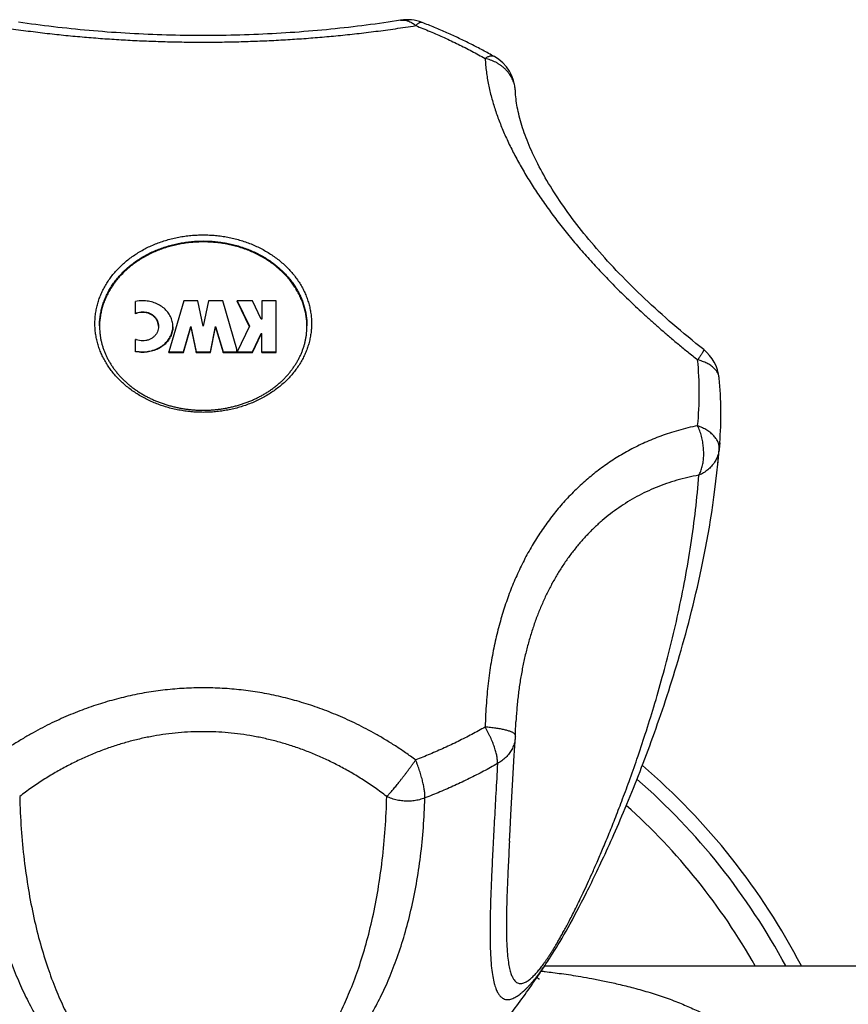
# Model space of a CAD drawing. Header units: millimetres. Extents: x 117 to 1320, y -43 to 1845.
# Tile 54 of 106: x 182 to 222, y 965 to 1013. Entities that reach past the tile are written whole.
import ezdxf

# ---------------------------------------------------------------- set-up
doc = ezdxf.new("R2010")
doc.units = ezdxf.units.MM
doc.header["$LTSCALE"] = 65.395
doc.layers.get('0').update_dxf_attribs({"linetype": 'CONTINUOUS'})

msp = doc.modelspace()

# ---------------------------------------------------------------- linework, layer by layer
at = {"color": 7, "linetype": 'Continuous'}
for p, q in [((187.716, 998.562), (187.716, 999.156)), ((190.038, 999.19), (189.321, 996.733)), ((190.723, 999.19), (190.038, 999.19)), ((190.98, 997.962), (190.723, 999.19)), ((191.238, 999.19), (190.98, 997.962)), ((191.923, 999.19), (191.238, 999.19)), ((192.604, 996.856), (191.923, 999.19)), ((193.347, 999.19), (192.609, 999.19)), ((192.609, 999.19), (193.209, 997.962)), ((192.609, 999.162), (192.609, 999.19)), ((192.609, 999.162), (193.202, 997.947)), ((193.776, 998.313), (193.347, 999.19)), ((194.494, 999.19), (193.809, 999.19)), ((193.809, 999.19), (193.809, 998.313)), ((194.494, 996.704), (194.494, 999.19)), ((193.809, 998.313), (193.776, 998.313)), ((190.026, 996.733), (190.382, 997.954)), ((190.026, 996.704), (190.382, 997.925)), ((190.382, 997.954), (190.638, 996.733)), ((190.382, 997.925), (190.382, 997.954)), ((190.382, 997.925), (190.638, 996.704)), ((191.323, 996.733), (191.579, 997.954)), ((191.323, 996.704), (191.579, 997.925)), ((191.579, 997.954), (191.934, 996.733)), ((191.579, 997.925), (191.579, 997.954)), ((191.579, 997.925), (191.934, 996.704)), ((193.209, 997.962), (192.609, 996.733)), ((193.347, 996.733), (193.776, 997.61)), ((193.347, 996.704), (193.776, 997.582)), ((193.776, 997.61), (193.809, 997.61)), ((193.776, 997.582), (193.776, 997.61)), ((193.776, 997.582), (193.809, 997.582)), ((193.809, 996.704), (193.809, 997.61)), ((187.716, 996.739), (187.716, 997.333)), ((189.321, 996.733), (190.026, 996.733)), ((189.321, 996.704), (189.321, 996.733)), ((189.321, 996.704), (190.026, 996.704)), ((190.026, 996.704), (190.026, 996.733)), ((190.638, 996.733), (191.323, 996.733)), ((190.638, 996.704), (190.638, 996.733)), ((190.638, 996.704), (191.323, 996.704)), ((191.323, 996.704), (191.323, 996.733)), ((191.934, 996.733), (192.604, 996.733)), ((191.934, 996.704), (191.934, 996.733)), ((191.934, 996.704), (192.604, 996.704)), ((192.604, 996.704), (192.604, 996.856)), ((192.609, 996.733), (193.347, 996.733)), ((192.609, 996.704), (192.609, 996.733)), ((192.609, 996.704), (193.347, 996.704)), ((193.347, 996.704), (193.347, 996.733)), ((193.809, 996.733), (194.494, 996.733)), ((193.809, 996.704), (194.494, 996.704)), ((215.782, 991.323), (215.783, 991.329)), ((205.974, 977.28), (206.024, 978.173)), ((205.811, 974.42), (205.974, 977.28)), ((205.77, 973.699), (205.811, 974.42)), ((205.74, 973.154), (205.77, 973.699)), ((209.337, 970.437), (209.457, 970.674)), ((208.99, 969.769), (209.103, 969.984)), ((209.103, 969.984), (209.219, 970.207)), ((209.219, 970.207), (209.337, 970.437)), ((208.772, 969.363), (208.88, 969.561)), ((208.88, 969.561), (208.99, 969.769)), ((208.565, 968.987), (208.667, 969.171)), ((208.667, 969.171), (208.772, 969.363)), ((208.272, 968.474), (208.367, 968.638)), ((208.367, 968.638), (208.465, 968.81)), ((208.465, 968.81), (208.565, 968.987)), ((208.001, 968.022), (208.089, 968.166)), ((208.089, 968.166), (208.179, 968.316)), ((208.179, 968.316), (208.272, 968.474)), ((207.767, 967.647), (207.832, 967.75)), ((207.832, 967.75), (207.916, 967.883)), ((207.916, 967.883), (208.001, 968.022)), ((207.433, 967.133), (251.935, 967.133))]:
    msp.add_line(p, q, dxfattribs=at)
at = {"color": 9, "linetype": 'Continuous'}
for p in [(215.874, 992.338), (215.783, 991.329)]:
    msp.add_line(p, (215.847, 992.042), dxfattribs=at)
at = {"color": 7, "linetype": 'Continuous'}
for points in [[(200.493, 1012.714), (200.3, 1012.684), (200.093, 1012.652), (199.886, 1012.62), (199.678, 1012.59), (199.469, 1012.56), (199.26, 1012.531), (199.049, 1012.502), (198.838, 1012.475), (198.627, 1012.448), (198.414, 1012.421), (198.202, 1012.396), (197.988, 1012.371), (197.774, 1012.347), (197.56, 1012.323), (197.345, 1012.3), (197.13, 1012.278), (196.914, 1012.257), (196.698, 1012.237), (196.481, 1012.217), (196.265, 1012.198), (196.047, 1012.18), (195.829, 1012.163), (195.611, 1012.146), (195.393, 1012.13), (195.174, 1012.115), (194.955, 1012.101), (194.736, 1012.087), (194.516, 1012.074), (194.296, 1012.062), (194.076, 1012.051), (193.856, 1012.04), (193.636, 1012.031), (193.415, 1012.022), (193.194, 1012.013), (192.973, 1012.006), (192.752, 1011.999), (192.531, 1011.994), (192.31, 1011.988), (192.088, 1011.984), (191.867, 1011.981), (191.645, 1011.978), (191.423, 1011.976), (191.202, 1011.975), (190.98, 1011.974), (190.758, 1011.975), (190.536, 1011.976), (190.314, 1011.978), (190.093, 1011.981), (189.871, 1011.984), (189.65, 1011.988), (189.428, 1011.994), (189.207, 1011.999), (188.986, 1012.006), (188.765, 1012.013), (188.545, 1012.022), (188.324, 1012.031), (188.104, 1012.04), (187.884, 1012.051), (187.664, 1012.062), (187.444, 1012.074), (187.224, 1012.087), (187.005, 1012.101), (186.785, 1012.115), (186.567, 1012.13), (186.348, 1012.146), (186.13, 1012.163), (185.913, 1012.18), (185.695, 1012.198), (185.478, 1012.217), (185.262, 1012.237), (185.046, 1012.257), (184.83, 1012.279), (184.614, 1012.301), (184.4, 1012.323), (184.185, 1012.347), (183.971, 1012.371), (183.758, 1012.396), (183.545, 1012.421), (183.333, 1012.448), (183.121, 1012.475), (182.91, 1012.502), (182.7, 1012.531), (182.491, 1012.56), (182.282, 1012.59), (182.074, 1012.621)], [(215.1, 996.838), (214.918, 996.983), (214.726, 997.138), (214.537, 997.292), (214.349, 997.447), (214.164, 997.601), (213.98, 997.755), (213.799, 997.909), (213.62, 998.063), (213.443, 998.217), (213.268, 998.371), (213.095, 998.525), (212.924, 998.678), (212.755, 998.832), (212.588, 998.985), (212.423, 999.138), (212.261, 999.291), (212.1, 999.444), (211.941, 999.597), (211.785, 999.749), (211.631, 999.901), (211.478, 1000.053), (211.328, 1000.204), (211.18, 1000.356), (211.034, 1000.507), (210.89, 1000.657), (210.749, 1000.808), (210.609, 1000.958), (210.472, 1001.108), (210.336, 1001.257), (210.203, 1001.406), (210.071, 1001.555), (209.942, 1001.704), (209.815, 1001.852), (209.69, 1001.999), (209.567, 1002.147), (209.446, 1002.293), (209.327, 1002.44), (209.21, 1002.586), (209.096, 1002.731), (208.983, 1002.876), (208.873, 1003.021), (208.764, 1003.165), (208.658, 1003.309), (208.554, 1003.452), (208.452, 1003.594), (208.352, 1003.737), (208.254, 1003.878), (208.158, 1004.019), (208.064, 1004.16), (207.972, 1004.299), (207.883, 1004.438), (207.796, 1004.576), (207.71, 1004.714), (207.627, 1004.85), (207.547, 1004.986), (207.468, 1005.121), (207.391, 1005.256), (207.317, 1005.39), (207.244, 1005.523), (207.174, 1005.655), (207.105, 1005.787), (207.039, 1005.917), (206.975, 1006.047), (206.913, 1006.176), (206.853, 1006.303), (206.796, 1006.43), (206.74, 1006.555), (206.687, 1006.68), (206.636, 1006.804), (206.586, 1006.926), (206.539, 1007.048), (206.494, 1007.168), (206.451, 1007.288), (206.41, 1007.406), (206.372, 1007.523), (206.335, 1007.639), (206.3, 1007.754), (206.268, 1007.867), (206.237, 1007.979), (206.209, 1008.089), (206.183, 1008.199), (206.158, 1008.307), (206.136, 1008.413), (206.116, 1008.518), (206.098, 1008.622), (206.081, 1008.724), (206.067, 1008.825), (206.055, 1008.924), (206.044, 1009.022), (206.036, 1009.118), (206.03, 1009.212), (206.025, 1009.299)], [(209.457, 970.674), (209.517, 970.795), (209.578, 970.918), (209.64, 971.042), (209.702, 971.169), (209.765, 971.297), (209.828, 971.427), (209.891, 971.558), (209.955, 971.692), (210.019, 971.827), (210.084, 971.964), (210.149, 972.102), (210.215, 972.242), (210.281, 972.385), (210.347, 972.529), (210.415, 972.676), (210.484, 972.827), (210.553, 972.982), (210.625, 973.141), (210.698, 973.305), (210.773, 973.474), (210.849, 973.646), (210.926, 973.822), (211.003, 974.001), (211.081, 974.183), (211.16, 974.367), (211.239, 974.553), (211.318, 974.741), (211.398, 974.932), (211.477, 975.124), (211.557, 975.318), (211.636, 975.513), (211.715, 975.709), (211.795, 975.907), (211.874, 976.106), (211.952, 976.305), (212.031, 976.506), (212.109, 976.708), (212.187, 976.911), (212.265, 977.116), (212.342, 977.322), (212.42, 977.53), (212.497, 977.739), (212.574, 977.95), (212.651, 978.162), (212.728, 978.376), (212.805, 978.593), (212.882, 978.811), (212.959, 979.031), (213.035, 979.253), (213.112, 979.478), (213.188, 979.704), (213.264, 979.933), (213.34, 980.164), (213.416, 980.397), (213.491, 980.633), (213.567, 980.871), (213.642, 981.112), (213.717, 981.356), (213.791, 981.602), (213.866, 981.851), (213.94, 982.103), (214.014, 982.358), (214.087, 982.616), (214.16, 982.877), (214.233, 983.141), (214.305, 983.409), (214.377, 983.681), (214.449, 983.956), (214.52, 984.235), (214.59, 984.518), (214.66, 984.805), (214.729, 985.096), (214.798, 985.392), (214.866, 985.692), (214.933, 985.997), (214.999, 986.307), (215.064, 986.622), (215.128, 986.943), (215.191, 987.268), (215.253, 987.599), (215.314, 987.936), (215.373, 988.279), (215.43, 988.628), (215.486, 988.985), (215.541, 989.349), (215.593, 989.721), (215.643, 990.103), (215.692, 990.493), (215.737, 990.893), (215.782, 991.323)], [(206.026, 978.24), (206.03, 978.388), (206.035, 978.549), (206.042, 978.709), (206.049, 978.868), (206.051, 978.907)], [(207.183, 966.493), (207.185, 966.491), (207.185, 966.492), (207.182, 966.493), (207.177, 966.496), (207.169, 966.501), (207.159, 966.508), (207.146, 966.517), (207.13, 966.528), (207.111, 966.541), (207.09, 966.556), (207.065, 966.575), (207.061, 966.578)]]:
    msp.add_lwpolyline(points, dxfattribs=at)
for centre, radius, start, end in [((200.809, 1010.739), 2, 68.783, 99.0936), ((204.027, 1009.218), 2, 2.3243, 60.4904), ((189.334, 997.933), 3.354, 179.2317, 179.6817), ((192.627, 997.933), 3.354, 0.3183, 0.7683), ((213.856, 995.272), 2, 5.6614, 51.5419), ((198.52, 993.751), 17.411, 355.345, 5.6659), ((158.342, 997.02), 57.722, 355.05223, 355.34676), ((158.391, 997.016), 57.672, 354.34144, 355.05229), ((204.027, 978.283), 2, 356.8388, 358.7708), ((190.98, 952.133), 32.5, 130.6307, 332.5125), ((190.98, 952.133), 32.5, 27.4875, 49.3693)]:
    msp.add_arc(centre, radius, start, end, dxfattribs=at)
at = {"color": 9, "linetype": 'Continuous'}
for centre, radius, start, end in [((204.566, 1009.24), 1.461, 2.3233, 3.214), ((198.827, 994.758), 16.061, 0.0011, 5.6651), ((198.818, 994.759), 16.069, 354.3365, 359.9973), ((190.98, 952.133), 31.828, 131.0557, 331.8816), ((190.98, 952.133), 31.828, 28.1184, 48.9442), ((190.98, 952.133), 30.542, 131.8873, 330.585), ((190.98, 952.133), 30.542, 29.415, 48.1127)]:
    msp.add_arc(centre, radius, start, end, dxfattribs=at)
for points, knots in [([(200.493, 1012.714), (200.517, 1012.718), (200.569, 1012.723), (200.649, 1012.723), (200.731, 1012.712), (200.814, 1012.692), (200.897, 1012.663), (200.98, 1012.624), (201.062, 1012.576), (201.142, 1012.52), (201.193, 1012.477), (201.219, 1012.455)], [0, 0, 0, 0, 0.0735829, 0.1552016, 0.2382338, 0.3233386, 0.4110896, 0.5019613, 0.5963253, 0.6944513, 0.7965153, 0.7965153, 0.7965153, 0.7965153]), ([(180.742, 1012.455), (180.906, 1012.428), (181.231, 1012.378), (181.715, 1012.306), (182.191, 1012.24), (182.66, 1012.179), (183.122, 1012.121), (183.577, 1012.068), (184.028, 1012.019), (184.474, 1011.974), (184.918, 1011.932), (185.36, 1011.893), (185.802, 1011.857), (186.244, 1011.824), (186.686, 1011.794), (187.13, 1011.767), (187.576, 1011.743), (188.023, 1011.722), (188.473, 1011.704), (188.925, 1011.689), (189.38, 1011.676), (189.836, 1011.667), (190.293, 1011.661), (190.751, 1011.658), (191.21, 1011.658), (191.668, 1011.661), (192.125, 1011.667), (192.581, 1011.676), (193.035, 1011.689), (193.488, 1011.704), (193.937, 1011.722), (194.385, 1011.743), (194.831, 1011.767), (195.275, 1011.794), (195.717, 1011.824), (196.159, 1011.857), (196.601, 1011.893), (197.043, 1011.932), (197.487, 1011.974), (197.933, 1012.019), (198.384, 1012.068), (198.839, 1012.121), (199.301, 1012.179), (199.769, 1012.24), (200.245, 1012.306), (200.73, 1012.378), (201.055, 1012.428), (201.219, 1012.455)], [0, 0, 0, 0, 0.498315, 0.98763, 1.468166, 1.940426, 2.405151, 2.86332, 3.316114, 3.7647, 4.210134, 4.653614, 5.096386, 5.539166, 5.982509, 6.427064, 6.873327, 7.321465, 7.771664, 8.224118, 8.678631, 9.134821, 9.592331, 10.050741, 10.509457, 10.967867, 11.425377, 11.881567, 12.336081, 12.788535, 13.238734, 13.686872, 14.133135, 14.577688, 15.021031, 15.463811, 15.906582, 16.350063, 16.795497, 17.244083, 17.696877, 18.155045, 18.619771, 19.09203, 19.572567, 20.061884, 20.560199, 20.560199, 20.560199, 20.560199]), ([(201.533, 1012.604), (201.53, 1012.605), (201.516, 1012.61), (201.489, 1012.614), (201.45, 1012.609), (201.408, 1012.596), (201.364, 1012.573), (201.317, 1012.542), (201.268, 1012.502), (201.236, 1012.471), (201.219, 1012.455)], [0, 0, 0, 0, 0.0091374, 0.0442453, 0.0824343, 0.1255467, 0.1747967, 0.2309001, 0.2942212, 0.3648782, 0.3648782, 0.3648782, 0.3648782]), ([(201.219, 1012.455), (201.452, 1012.364), (201.914, 1012.177), (202.597, 1011.878), (203.268, 1011.561), (203.926, 1011.226), (204.357, 1010.99), (204.57, 1010.87)], [0, 0, 0, 0, 0.749416, 1.495348, 2.237627, 2.976095, 3.710609, 3.710609, 3.710609, 3.710609]), ([(205.012, 1010.958), (205.001, 1010.965), (204.974, 1010.977), (204.929, 1010.987), (204.878, 1010.989), (204.823, 1010.982), (204.764, 1010.966), (204.702, 1010.942), (204.636, 1010.91), (204.593, 1010.884), (204.57, 1010.87)], [0, 0, 0, 0, 0.0393296, 0.0866192, 0.1371149, 0.1921202, 0.2525694, 0.3190707, 0.3919686, 0.4714001, 0.4714001, 0.4714001, 0.4714001]), ([(204.57, 1010.87), (204.575, 1010.762), (204.589, 1010.548), (204.623, 1010.23), (204.669, 1009.916), (204.726, 1009.606), (204.794, 1009.3), (204.871, 1008.995), (204.957, 1008.693), (205.053, 1008.391), (205.157, 1008.09), (205.27, 1007.789), (205.391, 1007.487), (205.521, 1007.184), (205.659, 1006.88), (205.807, 1006.573), (205.964, 1006.264), (206.129, 1005.953), (206.304, 1005.64), (206.488, 1005.324), (206.682, 1005.005), (206.884, 1004.685), (207.096, 1004.363), (207.316, 1004.039), (207.546, 1003.714), (207.783, 1003.388), (208.028, 1003.062), (208.282, 1002.736), (208.542, 1002.411), (208.81, 1002.086), (209.085, 1001.761), (209.367, 1001.437), (209.656, 1001.114), (209.952, 1000.791), (210.255, 1000.468), (210.567, 1000.145), (210.887, 999.821), (211.217, 999.494), (211.557, 999.166), (211.908, 998.834), (212.271, 998.499), (212.649, 998.158), (213.042, 997.811), (213.453, 997.456), (213.884, 997.093), (214.338, 996.72), (214.649, 996.47), (214.809, 996.343)], [0, 0, 0, 0, 0.323372, 0.642954, 0.959601, 1.274307, 1.587983, 1.901593, 2.215927, 2.531828, 2.850065, 3.171325, 3.49639, 3.825868, 4.160304, 4.500323, 4.846354, 5.19867, 5.557605, 5.923368, 6.295876, 6.675035, 7.060738, 7.452663, 7.8504, 8.253533, 8.661681, 9.074493, 9.491591, 9.912699, 10.337834, 10.767028, 11.200361, 11.638297, 12.081399, 12.530244, 12.985761, 13.449013, 13.921107, 14.403527, 14.897837, 15.405843, 15.92957, 16.471341, 17.0338, 17.61987, 18.2325, 18.2325, 18.2325, 18.2325]), ([(206.024, 1009.321), (206.022, 1009.359), (206.015, 1009.437), (205.994, 1009.553), (205.964, 1009.668), (205.924, 1009.782), (205.876, 1009.893), (205.818, 1010.001), (205.752, 1010.104), (205.677, 1010.204), (205.595, 1010.299), (205.504, 1010.388), (205.407, 1010.472), (205.303, 1010.55), (205.193, 1010.621), (205.078, 1010.686), (204.957, 1010.743), (204.832, 1010.794), (204.703, 1010.836), (204.615, 1010.859), (204.57, 1010.87)], [0, 0, 0, 0, 0.114265, 0.233163, 0.352554, 0.472637, 0.59358, 0.715519, 0.838561, 0.962801, 1.088338, 1.215238, 1.34354, 1.473245, 1.604326, 1.73673, 1.87038, 2.005178, 2.141009, 2.277745, 2.277745, 2.277745, 2.277745]), ([(185.76, 998.092), (185.76, 998.173), (185.765, 998.336), (185.791, 998.58), (185.833, 998.822), (185.893, 999.062), (185.969, 999.298), (186.061, 999.531), (186.169, 999.759), (186.293, 999.981), (186.433, 1000.197), (186.587, 1000.406), (186.755, 1000.608), (186.938, 1000.802), (187.133, 1000.986), (187.341, 1001.161), (187.561, 1001.327), (187.792, 1001.481), (188.033, 1001.625), (188.284, 1001.757), (188.544, 1001.877), (188.811, 1001.985), (189.086, 1002.08), (189.367, 1002.162), (189.653, 1002.23), (189.944, 1002.286), (190.237, 1002.327), (190.534, 1002.355), (190.831, 1002.369), (191.129, 1002.369), (191.427, 1002.355), (191.723, 1002.327), (192.017, 1002.286), (192.308, 1002.231), (192.594, 1002.162), (192.875, 1002.08), (193.149, 1001.985), (193.417, 1001.877), (193.677, 1001.757), (193.928, 1001.625), (194.169, 1001.481), (194.4, 1001.327), (194.62, 1001.162), (194.828, 1000.986), (195.023, 1000.802), (195.205, 1000.608), (195.374, 1000.406), (195.528, 1000.197), (195.667, 999.981), (195.792, 999.759), (195.9, 999.531), (195.992, 999.298), (196.068, 999.062), (196.127, 998.822), (196.17, 998.58), (196.196, 998.336), (196.201, 998.173), (196.201, 998.092)], [0, 0, 0, 0, 0.244277, 0.48895, 0.734402, 0.981, 1.229091, 1.478998, 1.731012, 1.985391, 2.242356, 2.502086, 2.764723, 3.030363, 3.299064, 3.570844, 3.84568, 4.123509, 4.40423, 4.687709, 4.97378, 5.262248, 5.552895, 5.845478, 6.139736, 6.435386, 6.732134, 7.029672, 7.327687, 7.625862, 7.923877, 8.221415, 8.518163, 8.813813, 9.108071, 9.400656, 9.691304, 9.979772, 10.265843, 10.549321, 10.830042, 11.107872, 11.38271, 11.654493, 11.923197, 12.188837, 12.451472, 12.7112, 12.968162, 13.222541, 13.474558, 13.724471, 13.972571, 14.219179, 14.464642, 14.709328, 14.953616, 14.953616, 14.953616, 14.953616]), ([(185.98, 997.978), (185.98, 998.056), (185.986, 998.212), (186.01, 998.445), (186.051, 998.677), (186.108, 998.907), (186.181, 999.133), (186.269, 999.356), (186.373, 999.574), (186.492, 999.787), (186.625, 999.994), (186.773, 1000.194), (186.934, 1000.388), (187.109, 1000.573), (187.296, 1000.75), (187.495, 1000.918), (187.705, 1001.076), (187.927, 1001.224), (188.158, 1001.361), (188.398, 1001.488), (188.647, 1001.603), (188.903, 1001.706), (189.166, 1001.797), (189.435, 1001.875), (189.709, 1001.941), (189.987, 1001.994), (190.269, 1002.034), (190.552, 1002.061), (190.838, 1002.074), (191.123, 1002.074), (191.408, 1002.061), (191.692, 1002.034), (191.973, 1001.994), (192.251, 1001.941), (192.526, 1001.875), (192.795, 1001.797), (193.058, 1001.706), (193.314, 1001.603), (193.563, 1001.488), (193.803, 1001.361), (194.034, 1001.224), (194.255, 1001.076), (194.466, 1000.918), (194.665, 1000.75), (194.852, 1000.573), (195.027, 1000.388), (195.188, 1000.194), (195.336, 999.994), (195.469, 999.787), (195.588, 999.574), (195.692, 999.356), (195.78, 999.133), (195.853, 998.907), (195.91, 998.677), (195.95, 998.445), (195.975, 998.212), (195.98, 998.056), (195.98, 997.978)], [0, 0, 0, 0, 0.233964, 0.4683, 0.703375, 0.939543, 1.177136, 1.416466, 1.657813, 1.901425, 2.147514, 2.396253, 2.647777, 2.902179, 3.159513, 3.419796, 3.683004, 3.949077, 4.21792, 4.489404, 4.76337, 5.039633, 5.317982, 5.598187, 5.879994, 6.163134, 6.447326, 6.732274, 7.01768, 7.303239, 7.588644, 7.873593, 8.157784, 8.440925, 8.722732, 9.002937, 9.281287, 9.557551, 9.831517, 10.103, 10.371842, 10.637916, 10.901125, 11.16141, 11.418746, 11.673148, 11.92467, 12.173407, 12.419495, 12.663108, 12.904459, 13.143796, 13.381397, 13.617573, 13.852655, 14.086997, 14.320963, 14.320963, 14.320963, 14.320963]), ([(196.201, 998.092), (196.201, 998.01), (196.196, 997.847), (196.17, 997.604), (196.127, 997.362), (196.068, 997.122), (195.992, 996.886), (195.9, 996.653), (195.792, 996.425), (195.668, 996.203), (195.528, 995.987), (195.374, 995.777), (195.205, 995.576), (195.023, 995.382), (194.828, 995.198), (194.62, 995.022), (194.4, 994.857), (194.169, 994.703), (193.928, 994.559), (193.677, 994.427), (193.417, 994.307), (193.149, 994.199), (192.875, 994.104), (192.594, 994.022), (192.308, 993.953), (192.017, 993.898), (191.723, 993.856), (191.427, 993.829), (191.13, 993.815), (190.831, 993.815), (190.534, 993.829), (190.237, 993.856), (189.944, 993.898), (189.653, 993.953), (189.367, 994.022), (189.086, 994.104), (188.811, 994.199), (188.544, 994.307), (188.284, 994.427), (188.033, 994.559), (187.792, 994.703), (187.561, 994.857), (187.341, 995.022), (187.133, 995.198), (186.938, 995.382), (186.755, 995.576), (186.587, 995.777), (186.433, 995.987), (186.293, 996.203), (186.169, 996.425), (186.061, 996.653), (185.969, 996.886), (185.893, 997.122), (185.833, 997.362), (185.791, 997.604), (185.765, 997.847), (185.76, 998.01), (185.76, 998.092)], [0, 0, 0, 0, 0.244277, 0.48895, 0.734402, 0.981, 1.229091, 1.478998, 1.731012, 1.985391, 2.242356, 2.502086, 2.764723, 3.030363, 3.299064, 3.570844, 3.84568, 4.123509, 4.40423, 4.687709, 4.97378, 5.262248, 5.552895, 5.845478, 6.139736, 6.435386, 6.732134, 7.029672, 7.327687, 7.625862, 7.923877, 8.221415, 8.518163, 8.813813, 9.108071, 9.400656, 9.691304, 9.979772, 10.265843, 10.549321, 10.830042, 11.107872, 11.38271, 11.654493, 11.923197, 12.188837, 12.451472, 12.7112, 12.968162, 13.222541, 13.474558, 13.724471, 13.972571, 14.219179, 14.464642, 14.709328, 14.953616, 14.953616, 14.953616, 14.953616]), ([(215.1, 996.838), (215.1, 996.838), (215.103, 996.836), (215.103, 996.825), (215.099, 996.808), (215.089, 996.783), (215.073, 996.751), (215.052, 996.712), (215.024, 996.666), (214.992, 996.614), (214.953, 996.554), (214.91, 996.489), (214.861, 996.418), (214.827, 996.369), (214.809, 996.343)], [0, 0, 0, 0, 0.0010332, 0.0110653, 0.0286559, 0.0550883, 0.0905987, 0.1351598, 0.188627, 0.2507812, 0.3213457, 0.3999949, 0.4863599, 0.5800345, 0.5800345, 0.5800345, 0.5800345]), ([(215.846, 995.469), (215.845, 995.483), (215.839, 995.524), (215.824, 995.59), (215.797, 995.667), (215.759, 995.742), (215.713, 995.815), (215.657, 995.885), (215.593, 995.952), (215.52, 996.016), (215.439, 996.076), (215.35, 996.132), (215.255, 996.184), (215.152, 996.231), (215.043, 996.274), (214.928, 996.312), (214.849, 996.333), (214.809, 996.343)], [0, 0, 0, 0, 0.041848, 0.122166, 0.203711, 0.287209, 0.37329, 0.462471, 0.555173, 0.651719, 0.752308, 0.857049, 0.96598, 1.079048, 1.196119, 1.31698, 1.441355, 1.441355, 1.441355, 1.441355]), ([(214.809, 993.173), (214.649, 993.141), (214.337, 993.071), (213.884, 992.951), (213.453, 992.819), (213.041, 992.676), (212.648, 992.523), (212.27, 992.361), (211.906, 992.19), (211.555, 992.009), (211.215, 991.819), (210.885, 991.62), (210.565, 991.413), (210.253, 991.195), (209.95, 990.969), (209.653, 990.732), (209.364, 990.486), (209.083, 990.23), (208.808, 989.964), (208.54, 989.687), (208.279, 989.4), (208.026, 989.103), (207.781, 988.797), (207.543, 988.481), (207.314, 988.156), (207.094, 987.822), (206.882, 987.48), (206.68, 987.13), (206.486, 986.773), (206.302, 986.408), (206.127, 986.036), (205.962, 985.658), (205.805, 985.272), (205.658, 984.879), (205.519, 984.477), (205.389, 984.068), (205.268, 983.649), (205.155, 983.22), (205.051, 982.78), (204.956, 982.328), (204.87, 981.86), (204.793, 981.377), (204.725, 980.876), (204.668, 980.354), (204.622, 979.809), (204.588, 979.237), (204.575, 978.847), (204.57, 978.646)], [0, 0, 0, 0, 0.489352, 0.957553, 1.407468, 1.841865, 2.263215, 2.673723, 3.075283, 3.469647, 3.858314, 4.242765, 4.624197, 5.0037, 5.382366, 5.760999, 6.140317, 6.521064, 6.903702, 7.288522, 7.67585, 8.065854, 8.458475, 8.853649, 9.251303, 9.651308, 10.053502, 10.457716, 10.863967, 11.272375, 11.683019, 12.096146, 12.512316, 12.932084, 13.356069, 13.785265, 14.220726, 14.663555, 15.115239, 15.577339, 16.051582, 16.540061, 17.04497, 17.569, 18.115083, 18.686588, 19.28701, 19.28701, 19.28701, 19.28701]), ([(214.872, 990.784), (214.889, 990.815), (214.921, 990.881), (214.964, 990.984), (215.001, 991.094), (215.032, 991.209), (215.058, 991.328), (215.079, 991.452), (215.093, 991.58), (215.101, 991.711), (215.104, 991.845), (215.1, 991.98), (215.091, 992.116), (215.075, 992.253), (215.054, 992.39), (215.027, 992.526), (214.994, 992.661), (214.956, 992.794), (214.912, 992.924), (214.864, 993.05), (214.828, 993.132), (214.809, 993.173)], [0, 0, 0, 0, 0.107871, 0.219531, 0.334949, 0.454019, 0.576562, 0.702337, 0.831046, 0.962342, 1.095865, 1.231258, 1.368142, 1.50612, 1.644775, 1.78368, 1.922405, 2.06052, 2.197605, 2.33325, 2.467066, 2.467066, 2.467066, 2.467066]), ([(215.847, 992.043), (215.849, 992.07), (215.85, 992.123), (215.842, 992.204), (215.824, 992.285), (215.796, 992.366), (215.759, 992.446), (215.713, 992.525), (215.657, 992.602), (215.593, 992.678), (215.52, 992.751), (215.439, 992.822), (215.351, 992.89), (215.255, 992.954), (215.152, 993.015), (215.043, 993.072), (214.928, 993.126), (214.849, 993.158), (214.809, 993.173)], [0, 0, 0, 0, 0.080047, 0.161, 0.24363, 0.328619, 0.416549, 0.507878, 0.60294, 0.701978, 0.805147, 0.912491, 1.023978, 1.139524, 1.258968, 1.382078, 1.508559, 1.638061, 1.638061, 1.638061, 1.638061]), ([(215.847, 992.043), (215.843, 992.006), (215.833, 991.931), (215.808, 991.821), (215.774, 991.713), (215.731, 991.607), (215.679, 991.504), (215.619, 991.405), (215.55, 991.309), (215.474, 991.218), (215.39, 991.131), (215.299, 991.05), (215.201, 990.974), (215.097, 990.904), (214.987, 990.84), (214.911, 990.802), (214.872, 990.784)], [0, 0, 0, 0, 0.112691, 0.225275, 0.338453, 0.452441, 0.567434, 0.683604, 0.801097, 0.920031, 1.040503, 1.162582, 1.286304, 1.411674, 1.538668, 1.667234, 1.667234, 1.667234, 1.667234]), ([(205.74, 973.154), (205.73, 972.955), (205.699, 972.379), (205.654, 971.468), (205.614, 970.465), (205.592, 969.594), (205.588, 968.854), (205.603, 968.239), (205.634, 967.741), (205.679, 967.343), (205.735, 967.03), (205.8, 966.787), (205.873, 966.603), (205.951, 966.468), (206.035, 966.374), (206.122, 966.316), (206.21, 966.287), (206.298, 966.283), (206.384, 966.298), (206.468, 966.327), (206.55, 966.368), (206.63, 966.419), (206.709, 966.478), (206.787, 966.543), (206.864, 966.613), (206.939, 966.689), (207.013, 966.769), (207.087, 966.852), (207.16, 966.94), (207.234, 967.032), (207.307, 967.127), (207.381, 967.228), (207.456, 967.333), (207.533, 967.443), (207.611, 967.559), (207.692, 967.683), (207.776, 967.815), (207.864, 967.955), (207.955, 968.106), (208.052, 968.269), (208.154, 968.446), (208.263, 968.639), (208.379, 968.85), (208.504, 969.081), (208.638, 969.336), (208.784, 969.619), (208.942, 969.934), (209.114, 970.285), (209.302, 970.678), (209.507, 971.119), (209.73, 971.611), (209.974, 972.163), (210.237, 972.779), (210.523, 973.468), (210.832, 974.239), (211.164, 975.101), (211.522, 976.066), (211.902, 977.145), (212.302, 978.344), (212.711, 979.658), (213.119, 981.074), (213.513, 982.577), (213.881, 984.151), (214.211, 985.778), (214.493, 987.437), (214.718, 989.108), (214.828, 990.226), (214.872, 990.784)], [0, 0, 0, 0, 0.595582, 1.732346, 2.736802, 3.607019, 4.345511, 4.95654, 5.45027, 5.844494, 6.157188, 6.403609, 6.596776, 6.748428, 6.869513, 6.970237, 7.059792, 7.145249, 7.231034, 7.319388, 7.411033, 7.506196, 7.604585, 7.705902, 7.810015, 7.916578, 8.025556, 8.137219, 8.251543, 8.368663, 8.489105, 8.6135, 8.742355, 8.876383, 9.016503, 9.163812, 9.31949, 9.484692, 9.660698, 9.849528, 10.053224, 10.273564, 10.513111, 10.775084, 11.06234, 11.378844, 11.72944, 12.118794, 12.552606, 13.036369, 13.575567, 14.175729, 14.84366, 15.586856, 16.413723, 17.333932, 18.358822, 19.500892, 20.767694, 22.14972, 23.628318, 25.188266, 26.811464, 28.477933, 30.166445, 31.857903, 33.536143, 33.536143, 33.536143, 33.536143]), ([(214.872, 990.784), (214.691, 990.753), (214.334, 990.681), (213.809, 990.546), (213.301, 990.385), (212.809, 990.199), (212.334, 989.989), (211.876, 989.756), (211.434, 989.5), (211.009, 989.222), (210.601, 988.924), (210.209, 988.604), (209.833, 988.265), (209.475, 987.905), (209.133, 987.526), (208.807, 987.128), (208.499, 986.712), (208.207, 986.276), (207.932, 985.822), (207.674, 985.349), (207.433, 984.858), (207.21, 984.348), (207.005, 983.82), (206.818, 983.273), (206.649, 982.708), (206.499, 982.124), (206.369, 981.522), (206.258, 980.901), (206.167, 980.261), (206.097, 979.602), (206.065, 979.148), (206.052, 978.915), (206.051, 978.907)], [0, 0, 0, 0, 0.551171, 1.092284, 1.624627, 2.149501, 2.668148, 3.181765, 3.691539, 4.198609, 4.704101, 5.2091, 5.714685, 6.221895, 6.731756, 7.245283, 7.763483, 8.287347, 8.81783, 9.355882, 9.902415, 10.45833, 11.024522, 11.601866, 12.191234, 12.793475, 13.409452, 14.040004, 14.685967, 15.348191, 16.027534, 16.049649, 16.049649, 16.049649, 16.049649]), ([(201.219, 977.061), (201.057, 977.181), (200.734, 977.41), (200.25, 977.734), (199.773, 978.031), (199.304, 978.305), (198.843, 978.557), (198.387, 978.79), (197.936, 979.003), (197.489, 979.2), (197.045, 979.382), (196.603, 979.548), (196.161, 979.701), (195.719, 979.84), (195.276, 979.967), (194.832, 980.081), (194.386, 980.182), (193.938, 980.271), (193.488, 980.347), (193.036, 980.411), (192.582, 980.463), (192.126, 980.501), (191.668, 980.527), (191.21, 980.54), (190.751, 980.54), (190.293, 980.527), (189.835, 980.501), (189.379, 980.463), (188.925, 980.411), (188.472, 980.347), (188.022, 980.271), (187.574, 980.182), (187.129, 980.081), (186.685, 979.967), (186.242, 979.84), (185.8, 979.701), (185.358, 979.548), (184.916, 979.382), (184.472, 979.2), (184.025, 979.003), (183.574, 978.79), (183.118, 978.557), (182.656, 978.305), (182.188, 978.031), (181.711, 977.734), (181.226, 977.41), (180.904, 977.181), (180.742, 977.061)], [0, 0, 0, 0, 0.604596, 1.18653, 1.747645, 2.289895, 2.815323, 3.326048, 3.824244, 4.31193, 4.790887, 5.262942, 5.729882, 6.192885, 6.652914, 7.11099, 7.567964, 8.024333, 8.480607, 8.937302, 9.394542, 9.852272, 10.31047, 10.769051, 11.227768, 11.686349, 12.144547, 12.602278, 13.059519, 13.516213, 13.972487, 14.428856, 14.885829, 15.343905, 15.803933, 16.266936, 16.733876, 17.20593, 17.684887, 18.172574, 18.67077, 19.181494, 19.706922, 20.249172, 20.810288, 21.392224, 21.996821, 21.996821, 21.996821, 21.996821]), ([(204.57, 978.646), (204.357, 978.526), (203.926, 978.29), (203.268, 977.955), (202.597, 977.638), (201.914, 977.339), (201.452, 977.152), (201.219, 977.061)], [0, 0, 0, 0, 0.734513, 1.472981, 2.21526, 2.961192, 3.710608, 3.710608, 3.710608, 3.710608]), ([(206.026, 978.24), (206.026, 978.247), (206.025, 978.263), (206.014, 978.289), (205.992, 978.316), (205.961, 978.343), (205.921, 978.37), (205.872, 978.396), (205.815, 978.421), (205.748, 978.446), (205.674, 978.47), (205.592, 978.494), (205.502, 978.516), (205.405, 978.537), (205.301, 978.557), (205.191, 978.576), (205.076, 978.593), (204.955, 978.609), (204.83, 978.623), (204.702, 978.636), (204.615, 978.643), (204.57, 978.646)], [0, 0, 0, 0, 0.019453, 0.048749, 0.082821, 0.123249, 0.170895, 0.226176, 0.28923, 0.360015, 0.43837, 0.524065, 0.616801, 0.716223, 0.821925, 0.93345, 1.050308, 1.171973, 1.297893, 1.427492, 1.560178, 1.560178, 1.560178, 1.560178]), ([(205.163, 976.884), (205.164, 976.91), (205.164, 976.965), (205.159, 977.05), (205.149, 977.142), (205.133, 977.239), (205.112, 977.341), (205.086, 977.448), (205.054, 977.559), (205.018, 977.673), (204.976, 977.791), (204.93, 977.91), (204.88, 978.032), (204.825, 978.155), (204.767, 978.278), (204.705, 978.402), (204.639, 978.525), (204.594, 978.606), (204.57, 978.646)], [0, 0, 0, 0, 0.079049, 0.164665, 0.256767, 0.355178, 0.45963, 0.569778, 0.685204, 0.80547, 0.930109, 1.058607, 1.190427, 1.325034, 1.46186, 1.600304, 1.739742, 1.879528, 1.879528, 1.879528, 1.879528]), ([(199.826, 975.301), (199.64, 975.443), (199.266, 975.718), (198.693, 976.102), (198.116, 976.454), (197.533, 976.776), (196.948, 977.068), (196.359, 977.33), (195.767, 977.563), (195.173, 977.768), (194.577, 977.944), (193.98, 978.093), (193.381, 978.214), (192.782, 978.308), (192.182, 978.375), (191.581, 978.415), (190.98, 978.428), (190.379, 978.415), (189.779, 978.374), (189.179, 978.308), (188.579, 978.214), (187.981, 978.093), (187.383, 977.944), (186.788, 977.768), (186.194, 977.563), (185.602, 977.33), (185.013, 977.068), (184.427, 976.776), (183.845, 976.454), (183.267, 976.101), (182.695, 975.718), (182.32, 975.443), (182.134, 975.301)], [0, 0, 0, 0, 0.702568, 1.391667, 2.068119, 2.732828, 3.386772, 4.030938, 4.666308, 5.293893, 5.91468, 6.529674, 7.139843, 7.746145, 8.349545, 8.951001, 9.551481, 10.151952, 10.753382, 11.356748, 11.963017, 12.573156, 13.188123, 13.808883, 14.436441, 15.071785, 15.715926, 16.369845, 17.034529, 17.71096, 18.400045, 19.102605, 19.102605, 19.102605, 19.102605]), ([(206.024, 978.173), (206.023, 978.155), (206.019, 978.099), (206.006, 978.004), (205.981, 977.892), (205.947, 977.781), (205.905, 977.673), (205.853, 977.568), (205.793, 977.466), (205.725, 977.367), (205.649, 977.273), (205.565, 977.184), (205.474, 977.1), (205.376, 977.021), (205.273, 976.949), (205.2, 976.905), (205.163, 976.884)], [0, 0, 0, 0, 0.054782, 0.169413, 0.28437, 0.399869, 0.516113, 0.633288, 0.751558, 0.871063, 0.991901, 1.114142, 1.237825, 1.362961, 1.489529, 1.61802, 1.61802, 1.61802, 1.61802]), ([(199.826, 975.301), (199.843, 975.318), (199.878, 975.354), (199.931, 975.411), (199.989, 975.476), (200.051, 975.546), (200.116, 975.622), (200.185, 975.704), (200.257, 975.791), (200.331, 975.882), (200.408, 975.978), (200.487, 976.078), (200.567, 976.181), (200.649, 976.286), (200.731, 976.394), (200.814, 976.504), (200.896, 976.615), (200.978, 976.727), (201.06, 976.839), (201.14, 976.95), (201.193, 977.024), (201.219, 977.061)], [0, 0, 0, 0, 0.070812, 0.149626, 0.236112, 0.329897, 0.430555, 0.537614, 0.650553, 0.768806, 0.891794, 1.01894, 1.149646, 1.283295, 1.419248, 1.556851, 1.695438, 1.834342, 1.972893, 2.110426, 2.246285, 2.246285, 2.246285, 2.246285]), ([(201.665, 975.229), (201.666, 975.256), (201.666, 975.311), (201.663, 975.397), (201.655, 975.489), (201.643, 975.588), (201.627, 975.693), (201.607, 975.803), (201.583, 975.917), (201.556, 976.036), (201.525, 976.158), (201.49, 976.283), (201.452, 976.411), (201.411, 976.54), (201.367, 976.67), (201.32, 976.801), (201.271, 976.932), (201.236, 977.018), (201.219, 977.061)], [0, 0, 0, 0, 0.07894, 0.16504, 0.258081, 0.357764, 0.463722, 0.575521, 0.692669, 0.814657, 0.940961, 1.071008, 1.204214, 1.339997, 1.477747, 1.616825, 1.756569, 1.896302, 1.896302, 1.896302, 1.896302]), ([(205.163, 976.884), (204.941, 976.758), (204.491, 976.512), (203.804, 976.162), (203.103, 975.831), (202.39, 975.519), (201.907, 975.323), (201.664, 975.229)], [0, 0, 0, 0, 0.767269, 1.538129, 2.312967, 3.091616, 3.874463, 3.874463, 3.874463, 3.874463]), ([(205.163, 976.884), (205.137, 976.407), (205.084, 975.478), (205.01, 974.126), (204.942, 972.863), (204.885, 971.699), (204.84, 970.644), (204.811, 969.703), (204.799, 968.877), (204.804, 968.165), (204.828, 967.56), (204.868, 967.056), (204.924, 966.645), (204.992, 966.316), (205.07, 966.061), (205.156, 965.868), (205.248, 965.724), (205.344, 965.622), (205.444, 965.556), (205.547, 965.521), (205.65, 965.51), (205.752, 965.52), (205.854, 965.548), (205.955, 965.589), (206.055, 965.643), (206.155, 965.707), (206.254, 965.78), (206.352, 965.861), (206.45, 965.949), (206.547, 966.043), (206.644, 966.143), (206.74, 966.248), (206.836, 966.358), (206.932, 966.474), (207.029, 966.594), (207.126, 966.719), (207.223, 966.85), (207.322, 966.987), (207.423, 967.129), (207.525, 967.278), (207.63, 967.435), (207.71, 967.559), (207.757, 967.63), (207.767, 967.647)], [0, 0, 0, 0, 1.43429, 2.792022, 4.06114, 5.229748, 6.286996, 7.228736, 8.053761, 8.764383, 9.366353, 9.868386, 10.280709, 10.611474, 10.873021, 11.079681, 11.245187, 11.380948, 11.497062, 11.602199, 11.70326, 11.804661, 11.909307, 12.018148, 12.131871, 12.250456, 12.373378, 12.500713, 12.63215, 12.767314, 12.90621, 13.0488, 13.19518, 13.34547, 13.499609, 13.657927, 13.8211, 13.989498, 14.163532, 14.344001, 14.531847, 14.727896, 14.787937, 14.787937, 14.787937, 14.787937]), ([(180.297, 975.229), (180.311, 974.752), (180.358, 973.812), (180.496, 972.429), (180.694, 971.101), (180.951, 969.841), (181.259, 968.659), (181.613, 967.564), (182.002, 966.559), (182.418, 965.647), (182.853, 964.827), (183.297, 964.096), (183.742, 963.45), (184.18, 962.886), (184.603, 962.397), (185.009, 961.975), (185.397, 961.609), (185.769, 961.29), (186.124, 961.012), (186.464, 960.769), (186.789, 960.557), (187.1, 960.371), (187.399, 960.208), (187.685, 960.066), (187.96, 959.941), (188.225, 959.832), (188.48, 959.738), (188.726, 959.655), (188.965, 959.584), (189.196, 959.523), (189.421, 959.471), (189.64, 959.427), (189.854, 959.39), (190.065, 959.361), (190.272, 959.337), (190.476, 959.32), (190.679, 959.309), (190.88, 959.304), (191.081, 959.304), (191.282, 959.309), (191.485, 959.32), (191.689, 959.337), (191.896, 959.361), (192.106, 959.39), (192.321, 959.427), (192.54, 959.471), (192.765, 959.523), (192.996, 959.584), (193.234, 959.655), (193.481, 959.738), (193.736, 959.832), (194, 959.941), (194.275, 960.066), (194.562, 960.208), (194.86, 960.371), (195.172, 960.557), (195.497, 960.769), (195.837, 961.012), (196.192, 961.29), (196.564, 961.609), (196.952, 961.975), (197.358, 962.397), (197.781, 962.886), (198.218, 963.45), (198.664, 964.096), (199.108, 964.827), (199.543, 965.647), (199.959, 966.56), (200.348, 967.564), (200.701, 968.659), (201.01, 969.841), (201.266, 971.101), (201.465, 972.429), (201.603, 973.812), (201.65, 974.752), (201.664, 975.229)], [0, 0, 0, 0, 1.430626, 2.823331, 4.168421, 5.456859, 6.678922, 7.830109, 8.907445, 9.909303, 10.836428, 11.691005, 12.475208, 13.187773, 13.831244, 14.413665, 14.944655, 15.431864, 15.881201, 16.297296, 16.684552, 17.046131, 17.385279, 17.704352, 18.005609, 18.291193, 18.562636, 18.821756, 19.069982, 19.308602, 19.539036, 19.762274, 19.979338, 20.191461, 20.399478, 20.604168, 20.806561, 21.007676, 21.208353, 21.409464, 21.611854, 21.816548, 22.02457, 22.236687, 22.453751, 22.676993, 22.907425, 23.146044, 23.394272, 23.653388, 23.924835, 24.210421, 24.511675, 24.830755, 25.169903, 25.531485, 25.918743, 26.334842, 26.784183, 27.271396, 27.802389, 28.384821, 29.028291, 29.740845, 30.525026, 31.379604, 32.306727, 33.308582, 34.385916, 35.537099, 36.759161, 38.047595, 39.392679, 40.785381, 42.216006, 42.216006, 42.216006, 42.216006]), ([(182.134, 975.301), (182.148, 974.782), (182.197, 973.76), (182.338, 972.26), (182.54, 970.829), (182.801, 969.48), (183.113, 968.223), (183.468, 967.071), (183.855, 966.027), (184.262, 965.096), (184.679, 964.279), (185.093, 963.572), (185.497, 962.964), (185.887, 962.442), (186.263, 961.993), (186.623, 961.608), (186.965, 961.278), (187.291, 960.995), (187.599, 960.753), (187.889, 960.547), (188.163, 960.373), (188.42, 960.225), (188.662, 960.099), (188.89, 959.993), (189.105, 959.904), (189.309, 959.828), (189.504, 959.764), (189.689, 959.711), (189.867, 959.667), (190.038, 959.63), (190.203, 959.601), (190.364, 959.578), (190.521, 959.561), (190.676, 959.548), (190.829, 959.541), (190.98, 959.539), (191.132, 959.541), (191.285, 959.548), (191.439, 959.561), (191.597, 959.578), (191.758, 959.601), (191.923, 959.63), (192.094, 959.667), (192.272, 959.711), (192.457, 959.764), (192.652, 959.828), (192.856, 959.904), (193.071, 959.993), (193.299, 960.099), (193.541, 960.225), (193.798, 960.373), (194.071, 960.547), (194.362, 960.753), (194.67, 960.995), (194.996, 961.278), (195.338, 961.608), (195.698, 961.993), (196.073, 962.442), (196.464, 962.964), (196.868, 963.572), (197.282, 964.279), (197.698, 965.096), (198.106, 966.027), (198.493, 967.071), (198.848, 968.224), (199.16, 969.48), (199.42, 970.829), (199.623, 972.26), (199.763, 973.76), (199.813, 974.782), (199.826, 975.301)], [0, 0, 0, 0, 1.558622, 3.067544, 4.516123, 5.893586, 7.189636, 8.396839, 9.510195, 10.527483, 11.443694, 12.259195, 12.984637, 13.632891, 14.214763, 14.738966, 15.212691, 15.64197, 16.031951, 16.38663, 16.709809, 17.005174, 17.276454, 17.526679, 17.759087, 17.976102, 18.179678, 18.372073, 18.554786, 18.729113, 18.896715, 19.058951, 19.216745, 19.371233, 19.523691, 19.675173, 19.826652, 19.979105, 20.133596, 20.291397, 20.453634, 20.621226, 20.795558, 20.978278, 21.170668, 21.374247, 21.591269, 21.82367, 22.073896, 22.345177, 22.64054, 22.963724, 23.318412, 23.708399, 24.137681, 24.611407, 25.13561, 25.717479, 26.365725, 27.091153, 27.906634, 28.822833, 29.840125, 30.953478, 32.160678, 33.456724, 34.834184, 36.282759, 37.791679, 39.350298, 39.350298, 39.350298, 39.350298]), ([(201.665, 975.229), (201.624, 975.213), (201.54, 975.183), (201.411, 975.146), (201.279, 975.116), (201.146, 975.094), (201.01, 975.08), (200.874, 975.074), (200.738, 975.075), (200.601, 975.084), (200.466, 975.101), (200.333, 975.126), (200.201, 975.158), (200.073, 975.198), (199.947, 975.245), (199.866, 975.282), (199.826, 975.301)], [0, 0, 0, 0, 0.133345, 0.267188, 0.401933, 0.537409, 0.673431, 0.80981, 0.946348, 1.082849, 1.21913, 1.355016, 1.490334, 1.624923, 1.758631, 1.891318, 1.891318, 1.891318, 1.891318]), ([(207.269, 966.886), (207.334, 966.879), (207.523, 966.857), (207.848, 966.817), (208.256, 966.763), (208.704, 966.697), (209.195, 966.618), (209.737, 966.522), (210.34, 966.403), (211.01, 966.256), (211.745, 966.073), (212.517, 965.854), (213.283, 965.603), (214.001, 965.332), (214.651, 965.049), (215.238, 964.759), (215.764, 964.464), (216.23, 964.169), (216.641, 963.875), (217.003, 963.583), (217.324, 963.29), (217.61, 962.995), (217.863, 962.699), (218.085, 962.403), (218.279, 962.106), (218.446, 961.81), (218.589, 961.513), (218.709, 961.215), (218.807, 960.916), (218.886, 960.616), (218.944, 960.314), (218.984, 960.01), (219.005, 959.703), (219.009, 959.393), (218.994, 959.08), (218.961, 958.761), (218.909, 958.435), (218.838, 958.103), (218.747, 957.762), (218.635, 957.412), (218.5, 957.052), (218.341, 956.68), (218.156, 956.297), (217.944, 955.9), (217.701, 955.49), (217.426, 955.066), (217.115, 954.627), (216.765, 954.17), (216.368, 953.693), (215.921, 953.193), (215.417, 952.667), (215.054, 952.314), (214.862, 952.133)], [0, 0, 0, 0, 0.199156, 0.569796, 0.98132, 1.433877, 1.928525, 2.474526, 3.085337, 3.771769, 4.532184, 5.355035, 6.181408, 6.948836, 7.655128, 8.308462, 8.912297, 9.463044, 9.963644, 10.425625, 10.858256, 11.267776, 11.656261, 12.025692, 12.378439, 12.717471, 13.045775, 13.366067, 13.680259, 13.989908, 14.296498, 14.602123, 14.908744, 15.217841, 15.531223, 15.851014, 16.179573, 16.518929, 16.87085, 17.237342, 17.620795, 18.023943, 18.449097, 18.898412, 19.374081, 19.87817, 20.413923, 20.987586, 21.605378, 22.273547, 22.999694, 23.791529, 23.791529, 23.791529, 23.791529])]:
    msp.add_open_spline(points, degree=3, knots=knots, dxfattribs=at)
at = {"color": 7, "linetype": 'Continuous'}
for points, knots in [([(205.012, 1010.958), (204.828, 1011.063), (204.455, 1011.267), (203.889, 1011.561), (203.313, 1011.842), (202.728, 1012.11), (202.135, 1012.365), (201.734, 1012.526), (201.533, 1012.604)], [0, 0, 0, 0, 0.635675, 1.27402, 1.914873, 2.558184, 3.203819, 3.851676, 3.851676, 3.851676, 3.851676]), ([(195.98, 997.978), (195.979, 998.041), (195.973, 998.182), (195.95, 998.4), (195.91, 998.632), (195.853, 998.862), (195.78, 999.088), (195.692, 999.311), (195.588, 999.529), (195.469, 999.742), (195.336, 999.949), (195.188, 1000.149), (195.027, 1000.343), (194.852, 1000.528), (194.665, 1000.705), (194.466, 1000.873), (194.255, 1001.031), (194.034, 1001.179), (193.803, 1001.316), (193.563, 1001.443), (193.314, 1001.558), (193.058, 1001.661), (192.795, 1001.752), (192.526, 1001.83), (192.252, 1001.896), (191.973, 1001.949), (191.692, 1001.989), (191.408, 1002.016), (191.123, 1002.029), (190.838, 1002.029), (190.553, 1002.016), (190.269, 1001.989), (189.987, 1001.949), (189.709, 1001.896), (189.435, 1001.83), (189.166, 1001.752), (188.903, 1001.661), (188.647, 1001.558), (188.398, 1001.443), (188.158, 1001.316), (187.927, 1001.179), (187.705, 1001.031), (187.495, 1000.873), (187.296, 1000.705), (187.109, 1000.528), (186.934, 1000.343), (186.773, 1000.149), (186.625, 999.949), (186.492, 999.742), (186.373, 999.529), (186.269, 999.311), (186.181, 999.088), (186.108, 998.862), (186.051, 998.632), (186.01, 998.4), (185.987, 998.182), (185.982, 998.041), (185.981, 997.978)], [0, 0, 0, 0, 0.189025, 0.423361, 0.658437, 0.894605, 1.132199, 1.371529, 1.612877, 1.856489, 2.102578, 2.351317, 2.602841, 2.857245, 3.114581, 3.374866, 3.638075, 3.904148, 4.172991, 4.444474, 4.718442, 4.994706, 5.273058, 5.553264, 5.835072, 6.118213, 6.402404, 6.687354, 6.972762, 7.258323, 7.54373, 7.82868, 8.112872, 8.396013, 8.67782, 8.958026, 9.236378, 9.512643, 9.78661, 10.058094, 10.326936, 10.59301, 10.856219, 11.116503, 11.37384, 11.628243, 11.879767, 12.128507, 12.374596, 12.618208, 12.859555, 13.098886, 13.33648, 13.572648, 13.807723, 14.04206, 14.231085, 14.231085, 14.231085, 14.231085]), ([(189.517, 997.962), (189.517, 998.042), (189.498, 998.205), (189.413, 998.438), (189.276, 998.652), (189.093, 998.839), (188.871, 998.992), (188.618, 999.105), (188.344, 999.174), (188.04, 999.2), (187.829, 999.179), (187.716, 999.156)], [0, 0, 0, 0, 0.241338, 0.486283, 0.737801, 0.997601, 1.266135, 1.542442, 1.824592, 2.109833, 2.454849, 2.454849, 2.454849, 2.454849]), ([(187.716, 998.59), (187.732, 998.597), (187.841, 998.642), (188.01, 998.673), (188.211, 998.655), (188.356, 998.615), (188.49, 998.55), (188.608, 998.462), (188.704, 998.355), (188.777, 998.233), (188.821, 998.1), (188.831, 998.007), (188.831, 997.962)], [0, 0, 0, 0, 0.05203, 0.352042, 0.503138, 0.653265, 0.801572, 0.947483, 1.090738, 1.231511, 1.370341, 1.508116, 1.508116, 1.508116, 1.508116]), ([(188.83, 997.967), (188.828, 998.001), (188.817, 998.082), (188.777, 998.204), (188.704, 998.326), (188.608, 998.433), (188.49, 998.521), (188.356, 998.586), (188.211, 998.626), (188.01, 998.644), (187.841, 998.614), (187.732, 998.569), (187.716, 998.562)], [0, 0, 0, 0, 0.103889, 0.24272, 0.383493, 0.526748, 0.672659, 0.820966, 0.971092, 1.122188, 1.4222, 1.47423, 1.47423, 1.47423, 1.47423]), ([(185.98, 997.978), (185.98, 997.924), (185.983, 997.816), (185.995, 997.654), (186.015, 997.492), (186.043, 997.331), (186.079, 997.172), (186.122, 997.014), (186.174, 996.857), (186.233, 996.703), (186.299, 996.55), (186.373, 996.4), (186.454, 996.252), (186.542, 996.107), (186.637, 995.966), (186.739, 995.827), (186.848, 995.692), (186.963, 995.561), (187.084, 995.433), (187.212, 995.309), (187.345, 995.19), (187.484, 995.075), (187.629, 994.965), (187.779, 994.859), (187.934, 994.759), (188.093, 994.663), (188.258, 994.573), (188.426, 994.488), (188.599, 994.408), (188.775, 994.334), (188.954, 994.266), (189.137, 994.203), (189.323, 994.147), (189.512, 994.096), (189.702, 994.052), (189.895, 994.014), (190.09, 993.982), (190.286, 993.957), (190.483, 993.937), (190.681, 993.924), (190.879, 993.918), (191.077, 993.918), (191.276, 993.924), (191.474, 993.937), (191.671, 993.956), (191.867, 993.982), (192.061, 994.013), (192.254, 994.051), (192.445, 994.096), (192.634, 994.146), (192.82, 994.202), (193.003, 994.265), (193.183, 994.333), (193.359, 994.407), (193.532, 994.486), (193.7, 994.571), (193.865, 994.662), (194.025, 994.757), (194.18, 994.858), (194.33, 994.963), (194.474, 995.074), (194.614, 995.189), (194.747, 995.308), (194.875, 995.432), (194.997, 995.559), (195.112, 995.691), (195.221, 995.826), (195.323, 995.965), (195.418, 996.107), (195.506, 996.251), (195.588, 996.399), (195.662, 996.549), (195.728, 996.702), (195.787, 996.857), (195.838, 997.013), (195.882, 997.172), (195.918, 997.331), (195.946, 997.492), (195.966, 997.653), (195.978, 997.816), (195.98, 997.924), (195.98, 997.978)], [0, 0, 0, 0, 0.162252, 0.324607, 0.487195, 0.650107, 0.813488, 0.977464, 1.142098, 1.307496, 1.47381, 1.641102, 1.809398, 1.978875, 2.149605, 2.321508, 2.494779, 2.669467, 2.845501, 3.022962, 3.201917, 3.382311, 3.564104, 3.747377, 3.932097, 4.11811, 4.305506, 4.494237, 4.684151, 4.87525, 5.067492, 5.260755, 5.454946, 5.65003, 5.845907, 6.042427, 6.23955, 6.437171, 6.635155, 6.833416, 7.03185, 7.230346, 7.428792, 7.627079, 7.825101, 8.022773, 8.21996, 8.416556, 8.612518, 8.807701, 9.002001, 9.195381, 9.38775, 9.578986, 9.769043, 9.957926, 10.14548, 10.331655, 10.51654, 10.699984, 10.88195, 11.062516, 11.241645, 11.41928, 11.595482, 11.770339, 11.943773, 12.115833, 12.286715, 12.456335, 12.624766, 12.792184, 12.958612, 13.124115, 13.28884, 13.452895, 13.616342, 13.779305, 13.94193, 14.104308, 14.266567, 14.266567, 14.266567, 14.266567]), ([(188.831, 997.962), (188.831, 997.916), (188.821, 997.823), (188.777, 997.69), (188.704, 997.568), (188.608, 997.461), (188.49, 997.373), (188.356, 997.308), (188.211, 997.268), (188.01, 997.25), (187.841, 997.281), (187.732, 997.326), (187.716, 997.333)], [0, 0, 0, 0, 0.137775, 0.276606, 0.417379, 0.560633, 0.706544, 0.854851, 1.004978, 1.156074, 1.456086, 1.508116, 1.508116, 1.508116, 1.508116]), ([(187.716, 996.767), (187.829, 996.744), (188.04, 996.723), (188.344, 996.749), (188.618, 996.818), (188.871, 996.932), (189.093, 997.084), (189.276, 997.271), (189.413, 997.485), (189.498, 997.718), (189.517, 997.881), (189.517, 997.962)], [0, 0, 0, 0, 0.345016, 0.630258, 0.912407, 1.188714, 1.457248, 1.717048, 1.968566, 2.213511, 2.454849, 2.454849, 2.454849, 2.454849]), ([(189.517, 997.933), (189.517, 997.852), (189.498, 997.69), (189.413, 997.457), (189.276, 997.243), (189.093, 997.056), (188.871, 996.903), (188.618, 996.789), (188.344, 996.72), (188.04, 996.695), (187.829, 996.716), (187.716, 996.739)], [0, 0, 0, 0, 0.241338, 0.486283, 0.737801, 0.997601, 1.266135, 1.542442, 1.824592, 2.109833, 2.454849, 2.454849, 2.454849, 2.454849]), ([(204.209, 962.827), (204.433, 963.089), (204.879, 963.626), (205.536, 964.46), (206.178, 965.316), (206.805, 966.197), (207.331, 966.973), (207.649, 967.463), (207.767, 967.647)], [0, 0, 0, 0, 1.032799, 2.095136, 3.184771, 4.242809, 5.338856, 5.995949, 5.995949, 5.995949, 5.995949])]:
    msp.add_open_spline(points, degree=3, knots=knots, dxfattribs=at)

doc.saveas('drawing.dxf')
